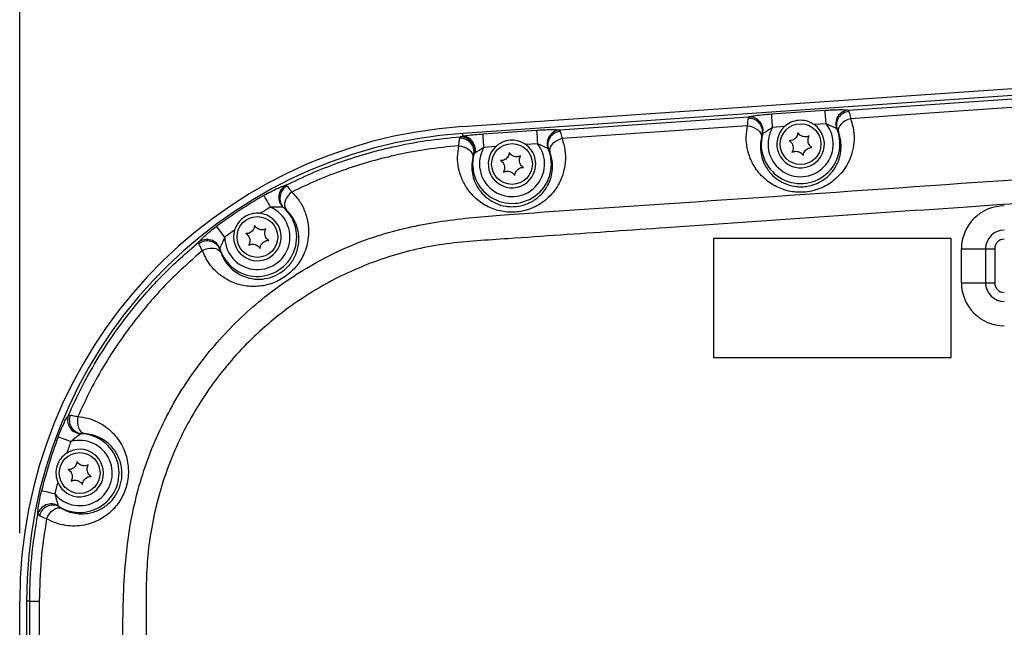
# Model space of a CAD drawing. Extents: x 0 to 8410, y 0 to 5940.
# Tile 187 of 210: x 6518 to 6808, y 4751 to 4930. Entities that reach past the tile are written whole.
import ezdxf

# ---------------------------------------------------------------- set-up
doc = ezdxf.new("R2010")
doc.units = 0
doc.header["$LTSCALE"] = 10
doc.layers.get('0').update_dxf_attribs({"linetype": 'CONTINUOUS'})
doc.styles.add('SLDTEXTSTYLE0', font='TXT', dxfattribs={"width": 0.605})
doc.dimstyles.new('SLDDIMSTYLE1', dxfattribs={"dimtxt": 50, "dimasz": 50, "dimexe": 0, "dimexo": 0.0625, "dimgap": 12.5, "dimtad": 1, "dimdec": 1, "dimrnd": 1e-09, "dimzin": 12, "dimtxsty": 'SLDTEXTSTYLE0', "dimsah": 1, "dimcen": 0.09, "dimazin": 3, "dimtfac": 1, "dimtofl": 0, "dimtmove": 0, "dimatfit": 3, "dimtolj": 1, "dimtzin": 12})

# ---------------------------------------------------------------- blocks, each defined once
blk = doc.blocks.new('_D_5')
at = {"color": 7, "linetype": 'CONTINUOUS'}
for p, q in [((6517.78, 4778.67), (6517.78, 5118.13)), ((7032.78, 4731.35), (7032.78, 5118.13)), ((7032.78, 5103.13), (6517.78, 5103.13))]:
    blk.add_line(p, q, dxfattribs=at)
for points in [[(6517.78, 5103.13), (6567.78, 5095.63), (6567.78, 5110.63)], [(7032.78, 5103.13), (6982.78, 5110.63), (6982.78, 5095.63)]]:
    blk.add_solid(points, dxfattribs=at)
at = {"color": 7, "linetype": 'CONTINUOUS', "insert": (6717.98, 5167.58), "char_height": 50, "attachment_point": 1, "style": 'SLDTEXTSTYLE0'}
blk.add_mtext('515', dxfattribs=at)

msp = doc.modelspace()

# ---------------------------------------------------------------- linework, layer by layer
at = {"color": 7, "linetype": 'CONTINUOUS'}
for p, q in [((6648.15, 4898.34), (7018.13, 4923.85)), ((7018.26, 4921.85), (6648.28, 4896.35)), ((6792.14, 4865.35), (6722.14, 4865.35)), ((6722.14, 4865.35), (6722.14, 4830.35)), ((6792.14, 4830.35), (6792.14, 4865.35)), ((6722.14, 4830.35), (6792.14, 4830.35)), ((6517.78, 4664.03), (6517.78, 4758.67)), ((6519.78, 4758.67), (6519.78, 4664.03))]:
    msp.add_line(p, q, dxfattribs=at)
at = {"color": 8, "linetype": 'CONTINUOUS'}
for p, q in [((6761.74, 4903.2), (6817.57, 4907.05)), ((6676.74, 4897.34), (6732.57, 4901.19)), ((6732.39, 4900.75), (6732.57, 4901.19)), ((6739.25, 4902.06), (6755.01, 4903.15)), ((6761.74, 4903.2), (6761.97, 4902.79)), ((6732.14, 4898.56), (6677.52, 4894.8)), ((6743.03, 4898.33), (6739.52, 4898.08)), ((6755.28, 4899.17), (6751.77, 4898.93)), ((6647.55, 4895.32), (6648.34, 4895.53)), ((6648.34, 4895.53), (6648.28, 4896.35)), ((6654.25, 4896.2), (6670.01, 4897.29)), ((6676.74, 4897.34), (6676.97, 4896.93)), ((6658.03, 4892.47), (6654.52, 4892.22)), ((6670.28, 4893.31), (6666.77, 4893.07)), ((6651.92, 4890.57), (6651.62, 4890.33)), ((6596.15, 4881.06), (6596.52, 4880.81)), ((6595.54, 4874.45), (6595.37, 4874.55)), ((6570.56, 4863.84), (6570.47, 4864.29)), ((6795.14, 4852.35), (6795.14, 4862.35)), ((6795.14, 4862.35), (6802.27, 4862.35)), ((6802.27, 4862.35), (6802.27, 4852.35)), ((6802.27, 4862.35), (6804.94, 4862.35)), ((6804.94, 4862.35), (6804.94, 4852.35)), ((6795.14, 4852.35), (6802.27, 4852.35)), ((6802.27, 4852.35), (6804.94, 4852.35)), ((6532.13, 4813.38), (6532.68, 4813.43)), ((6523.6, 4783.77), (6523.12, 4784.17)), ((6520.72, 4758.67), (6519.78, 4758.67)), ((6520.72, 4758.67), (6523.56, 4758.67)), ((6520.72, 4725.9), (6520.72, 4758.67)), ((6523.56, 4758.67), (6523.56, 4726.59))]:
    msp.add_line(p, q, dxfattribs=at)
at = {"color": 8, "linetype": 'CONTINUOUS', "flags": 128}
for points in [[(6817.15, 4904.42), (6787.15, 4902.35), (6762.52, 4900.66)], [(6739.52, 4898.08), (6739.47, 4898.82), (6739.42, 4899.53), (6739.38, 4900.19), (6739.33, 4900.78), (6739.3, 4901.28), (6739.27, 4901.66), (6739.26, 4901.93), (6739.25, 4902.06)], [(6755.28, 4899.17), (6755.23, 4899.91), (6755.18, 4900.62), (6755.14, 4901.28), (6755.09, 4901.87), (6755.06, 4902.36), (6755.03, 4902.75), (6755.02, 4903.01), (6755.01, 4903.15)], [(6732.14, 4898.56), (6732.98, 4898.43), (6733.78, 4898.18), (6734.52, 4897.82), (6735.16, 4897.38), (6735.67, 4896.88), (6736.04, 4896.33), (6736.24, 4895.76), (6736.27, 4895.19)], [(6762.52, 4900.66), (6761.72, 4900.41), (6760.95, 4900.05), (6760.27, 4899.6), (6759.7, 4899.08), (6759.26, 4898.5), (6758.97, 4897.91), (6758.85, 4897.32), (6758.9, 4896.75)], [(6654.52, 4892.22), (6654.47, 4892.96), (6654.42, 4893.67), (6654.38, 4894.33), (6654.33, 4894.92), (6654.3, 4895.42), (6654.27, 4895.8), (6654.26, 4896.07), (6654.25, 4896.2)], [(6670.01, 4897.29), (6670.02, 4897.15), (6670.03, 4896.89), (6670.06, 4896.5), (6670.09, 4896.01), (6670.14, 4895.42), (6670.18, 4894.76), (6670.23, 4894.05), (6670.28, 4893.31)], [(6647.12, 4892.69), (6647.95, 4892.56), (6648.76, 4892.31), (6649.5, 4891.96), (6650.15, 4891.52), (6650.67, 4891.02), (6651.04, 4890.46), (6651.24, 4889.89), (6651.26, 4889.33)], [(6677.52, 4894.8), (6676.72, 4894.55), (6675.95, 4894.19), (6675.27, 4893.74), (6674.7, 4893.22), (6674.26, 4892.64), (6673.97, 4892.05), (6673.85, 4891.46), (6673.9, 4890.89)], [(6591.67, 4874.61), (6591.31, 4875.25), (6590.95, 4875.87), (6590.63, 4876.45), (6590.33, 4876.96), (6590.09, 4877.39), (6589.9, 4877.73), (6589.76, 4877.96), (6589.7, 4878.07)], [(6597.92, 4879.08), (6597.28, 4878.5), (6596.72, 4877.85), (6596.28, 4877.13), (6595.97, 4876.4), (6595.8, 4875.67), (6595.79, 4875), (6595.94, 4874.4), (6596.23, 4873.9)], [(6578.17, 4865.79), (6577.73, 4866.39), (6577.31, 4866.96), (6576.91, 4867.49), (6576.56, 4867.96), (6576.27, 4868.36), (6576.03, 4868.67), (6575.88, 4868.89), (6575.8, 4868.99)], [(6571.58, 4861.85), (6572.36, 4862.21), (6573.19, 4862.45), (6574.02, 4862.58), (6574.82, 4862.57), (6575.55, 4862.43), (6576.17, 4862.17), (6576.66, 4861.79), (6576.99, 4861.33)], [(6534.89, 4812.98), (6534.76, 4812.13), (6534.76, 4811.28), (6534.86, 4810.45), (6535.09, 4809.69), (6535.41, 4809.03), (6535.83, 4808.51), (6536.31, 4808.14), (6536.83, 4807.95)], [(6532.84, 4805.59), (6532.15, 4805.85), (6531.48, 4806.1), (6530.86, 4806.34), (6530.31, 4806.54), (6529.84, 4806.72), (6529.48, 4806.85), (6529.23, 4806.95), (6529.11, 4806.99)], [(6528.09, 4790.18), (6527.37, 4790.36), (6526.68, 4790.53), (6526.04, 4790.68), (6525.46, 4790.82), (6524.98, 4790.94), (6524.6, 4791.03), (6524.35, 4791.09), (6524.22, 4791.12)], [(6525.7, 4782.89), (6526.07, 4783.66), (6526.54, 4784.37), (6527.09, 4785), (6527.7, 4785.5), (6528.33, 4785.87), (6528.96, 4786.07), (6529.55, 4786.11), (6530.09, 4785.97)]]:
    msp.add_lwpolyline(points, dxfattribs=at)
at = {"color": 7, "linetype": 'CONTINUOUS'}
for centre in [(6747.78, 4893.18), (6662.78, 4887.32), (6587.78, 4865.84), (6535.45, 4796.35)]:
    msp.add_circle(centre, 6, dxfattribs=at)
at = {"color": 8, "linetype": 'CONTINUOUS'}
for centre, radius, start, end in [((6732.67, 4897.13), 4.06, 346.6199, 91.4072), ((6762.19, 4899.17), 4.06, 96.4795, 201.2703), ((6762.36, 4898.78), 4.03, 95.4668, 198.1432), ((6732.56, 4896.73), 4.03, 349.7452, 92.4179), ((6747.78, 4893.18), 9.6, 149.2909, 38.5969), ((6647.67, 4891.27), 4.06, 346.6494, 91.7308), ((6647.9, 4891.44), 4.11, 347.7332, 83.8877), ((6677.19, 4893.31), 4.06, 96.4825, 201.2673), ((6677.36, 4892.92), 4.03, 95.4719, 198.1409), ((6747.78, 4893.18), 11.6, 165.8706, 22.0172), ((6647.56, 4890.86), 4.03, 349.7841, 92.7732), ((6662.78, 4887.32), 9.6, 149.2909, 38.5969), ((6662.78, 4887.32), 11.6, 165.8834, 22.0172), ((6598.13, 4877.52), 4.06, 119.3243, 227.0486), ((6598.44, 4877.26), 4.04, 118.513, 224.0292), ((6657.78, 4758.67), 137.44, 119.6898, 126.616), ((6807.78, 4862.35), 12.64, 90, 180), ((6587.78, 4865.84), 11.6, 198.3416, 47.9767), ((6587.78, 4865.84), 9.6, 180.2495, 66.0563), ((6657.78, 4758.67), 133.46, 119.6898, 121.2324), ((6657.78, 4758.67), 133.46, 125.0734, 126.616), ((6807.78, 4862.35), 5.51, 90, 180), ((6572.91, 4861.05), 4.06, 19.273, 126.9371), ((6573.03, 4860.65), 4.04, 22.354, 127.7887), ((6807.78, 4862.35), 2.84, 90, 180), ((6807.78, 4852.35), 12.64, 180, 270), ((6807.78, 4852.35), 5.51, 180, 270), ((6807.78, 4852.35), 2.84, 180, 270), ((6535.94, 4811.96), 4.06, 159.4426, 266.6636), ((6536.43, 4811.95), 4.04, 158.4617, 262.9791), ((6657.78, 4758.67), 137.44, 159.4167, 166.3429), ((6535.45, 4796.35), 9.6, 219.9764, 105.7832), ((6535.45, 4796.35), 11.6, 238.2908, 87.5736), ((6657.78, 4758.67), 133.46, 159.4167, 160.9593), ((6657.78, 4758.67), 133.46, 164.8003, 166.3429), ((6527.07, 4783.19), 4.07, 59.1701, 166.0325), ((6527.54, 4782.87), 4.04, 63.4034, 167.2476)]:
    msp.add_arc(centre, radius, start, end, dxfattribs=at)
at = {"color": 7, "linetype": 'CONTINUOUS'}
for centre, radius, start, end in [((6657.78, 4758.67), 140, 93.9439, 180), ((6747.78, 4893.18), 7, 132.6861, 55.2017), ((6657.78, 4758.67), 138, 93.9439, 180), ((6662.78, 4887.32), 7, 132.6861, 55.2017), ((6587.78, 4865.84), 7, 162.8653, 83.4404), ((6535.45, 4796.35), 7, 202.5922, 123.1673)]:
    msp.add_arc(centre, radius, start, end, dxfattribs=at)
at = {"color": 8, "linetype": 'CONTINUOUS'}
for points, knots in [([(6732.57, 4901.19), (6732.72, 4901.24), (6733.11, 4901.37), (6734.51, 4901.61), (6736.73, 4901.87), (6738.44, 4902), (6739.25, 4902.06)], [0, 0, 0, 0, 0.159076, 0.419524, 0.724361, 1, 1, 1, 1]), ([(6755.01, 4903.15), (6755.14, 4903.16), (6756.02, 4903.22), (6757.62, 4903.3), (6759.52, 4903.34), (6761.01, 4903.31), (6761.49, 4903.24), (6761.74, 4903.2)], [0, 0, 0, 0, 0.044205, 0.303088, 0.541637, 0.770645, 1, 1, 1, 1]), ([(6761.97, 4902.79), (6762.09, 4902.39), (6762.25, 4901.84), (6762.47, 4900.9), (6762.52, 4900.66)], [0, 0, 0, 0, 0.735867, 1, 1, 1, 1]), ([(6762.52, 4900.66), (6762.86, 4899.51), (6763.54, 4897.22), (6763.58, 4893.79), (6762.99, 4890.55), (6761.89, 4887.76), (6760.37, 4885.32), (6758.66, 4883.38), (6756.71, 4881.79), (6754.62, 4880.54), (6752.29, 4879.62), (6749.89, 4879.09), (6747.53, 4878.94), (6745.31, 4879.12), (6743.19, 4879.6), (6741.18, 4880.35), (6739.29, 4881.36), (6737.48, 4882.68), (6735.85, 4884.26), (6734.22, 4886.37), (6732.86, 4888.97), (6731.96, 4892.07), (6731.63, 4895.31), (6731.97, 4897.48), (6732.14, 4898.56)], [0, 0, 0, 0, 0.068014, 0.136015, 0.193013, 0.249958, 0.294506, 0.339005, 0.375553, 0.412067, 0.44866, 0.485228, 0.517439, 0.549655, 0.580844, 0.612049, 0.64579, 0.679552, 0.718815, 0.758104, 0.816446, 0.874843, 0.937416, 1, 1, 1, 1]), ([(6732.14, 4898.56), (6732.21, 4899.23), (6732.29, 4900.14), (6732.37, 4900.62), (6732.39, 4900.75)], [0, 0, 0, 0, 0.733434, 1, 1, 1, 1]), ([(6758.41, 4897.7), (6758.31, 4897.76), (6758.08, 4897.9), (6757.43, 4898.18), (6756.55, 4898.57), (6755.8, 4898.92), (6755.35, 4899.14), (6755.28, 4899.17)], [0, 0, 0, 0, 0.183355, 0.385807, 0.627147, 0.939876, 1, 1, 1, 1]), ([(7021.94, 4525.44), (6997.45, 4526.98), (6948.47, 4530.05), (6875.04, 4535.39), (6776.62, 4542.62), (6699.53, 4546.78), (6643.99, 4551.66), (6634.93, 4553.23), (6626.01, 4555.45), (6617.32, 4558.46), (6608.94, 4562.25), (6600.87, 4566.73), (6593.21, 4571.88), (6586.02, 4577.64), (6579.36, 4583.99), (6573.25, 4590.89), (6567.74, 4598.27), (6562.87, 4606.07), (6558.7, 4614.26), (6555.22, 4622.77), (6552.46, 4631.54), (6550.27, 4641.36), (6548.87, 4652.19), (6548.18, 4663.98), (6548.1, 4675.81), (6548.37, 4687.66), (6548.73, 4699.51), (6548.93, 4711.25), (6548.74, 4722.88), (6548.4, 4734.41), (6548.14, 4745.94), (6548.18, 4757.46), (6548.76, 4768.94), (6549.99, 4779.59), (6551.99, 4789.36), (6554.61, 4798.19), (6557.94, 4806.78), (6561.98, 4815.04), (6566.72, 4822.91), (6572.09, 4830.37), (6578.07, 4837.35), (6584.61, 4843.82), (6591.7, 4849.7), (6599.28, 4854.98), (6607.27, 4859.6), (6615.58, 4863.55), (6624.22, 4866.65), (6633.1, 4868.92), (6642.15, 4870.53), (6651.28, 4871.65), (6673.11, 4873.33), (6741.03, 4877.75), (6836, 4884.63), (6921.31, 4890.12), (6963.47, 4893.38), (6981.53, 4895.02), (6999.6, 4896.48), (7017.69, 4897.47), (7035, 4897.78), (7051.5, 4896.87), (7067.08, 4894.61), (7082.42, 4891.08), (7097.39, 4886.28), (7111.89, 4880.21), (7125.84, 4872.93), (7139.14, 4864.52), (7151.68, 4855.03), (7163.35, 4844.49), (7174.12, 4833), (7183.89, 4820.64), (7192.58, 4807.53), (7200.11, 4793.71), (7206.45, 4779.29), (7211.58, 4764.39), (7215.14, 4750.28), (7217.41, 4737.14), (7218.83, 4723.88), (7219.27, 4709.33), (7218.42, 4693.59), (7216.27, 4677.98), (7212.82, 4662.63), (7208.05, 4647.63), (7202.04, 4633.07), (7194.83, 4619.06), (7186.49, 4605.72), (7177.03, 4593.16), (7166.54, 4581.42), (7155.1, 4570.6), (7142.82, 4560.78), (7129.73, 4552.07), (7115.95, 4544.47), (7101.58, 4538.05), (7087.07, 4532.97), (7072.56, 4529.23), (7058.15, 4526.61), (7048.42, 4525.82), (7043.57, 4525.43)], [0, 0, 0, 0, 0.041818, 0.083637, 0.125456, 0.209994, 0.215204, 0.220429, 0.225648, 0.230849, 0.236072, 0.241314, 0.246556, 0.251779, 0.256994, 0.262228, 0.267461, 0.272676, 0.27788, 0.283103, 0.288325, 0.293529, 0.300223, 0.30692, 0.31364, 0.320379, 0.327119, 0.333841, 0.340384, 0.346942, 0.353498, 0.360039, 0.366562, 0.373082, 0.378296, 0.383528, 0.388761, 0.393975, 0.399179, 0.404401, 0.409624, 0.414828, 0.420055, 0.4253, 0.430545, 0.435771, 0.440956, 0.446157, 0.451381, 0.456613, 0.461824, 0.48868, 0.572619, 0.624074, 0.634371, 0.644675, 0.654975, 0.665264, 0.675549, 0.684458, 0.693398, 0.702338, 0.711247, 0.720155, 0.729094, 0.738034, 0.746942, 0.755858, 0.764805, 0.773753, 0.782668, 0.791585, 0.800534, 0.809483, 0.8184, 0.825299, 0.832198, 0.841118, 0.850069, 0.859021, 0.867941, 0.876858, 0.885807, 0.894756, 0.903672, 0.912583, 0.921526, 0.930469, 0.93938, 0.948289, 0.957231, 0.966172, 0.975081, 0.983383, 0.991698, 1, 1, 1, 1]), ([(6596.15, 4881.06), (6598.65, 4882.26), (6603.64, 4884.67), (6611.44, 4887.71), (6619.44, 4890.32), (6628.14, 4892.56), (6637.51, 4894.36), (6644.2, 4895), (6647.55, 4895.32)], [0, 0, 0, 0, 0.155014, 0.310027, 0.467386, 0.624745, 0.811866, 1, 1, 1, 1]), ([(6647.37, 4894.89), (6647.41, 4895.05), (6647.45, 4895.24), (6647.54, 4895.31), (6647.55, 4895.32)], [0, 0, 0, 0, 0.826056, 1, 1, 1, 1]), ([(6648.34, 4895.53), (6648.71, 4895.6), (6649.63, 4895.76), (6651.74, 4896.01), (6653.44, 4896.14), (6654.25, 4896.2)], [0, 0, 0, 0, 0.2586414, 0.6479602, 1, 1, 1, 1]), ([(6670.01, 4897.29), (6670.14, 4897.3), (6671.02, 4897.36), (6672.62, 4897.44), (6674.52, 4897.48), (6676.01, 4897.45), (6676.49, 4897.38), (6676.74, 4897.34)], [0, 0, 0, 0, 0.044203, 0.30309, 0.541639, 0.770646, 1, 1, 1, 1]), ([(6676.97, 4896.93), (6677.09, 4896.53), (6677.25, 4895.98), (6677.47, 4895.04), (6677.52, 4894.8)], [0, 0, 0, 0, 0.735875, 1, 1, 1, 1]), ([(6736.27, 4895.19), (6736.13, 4894.4), (6735.84, 4892.81), (6736.04, 4890.44), (6736.68, 4888.12), (6737.91, 4885.72), (6739.91, 4883.41), (6742.75, 4881.59), (6745.45, 4880.77), (6747.69, 4880.58), (6749.87, 4880.71), (6751.7, 4881.21), (6753.4, 4881.98), (6754.68, 4882.74), (6756.14, 4883.94), (6757.43, 4885.4), (6758.55, 4887.22), (6759.36, 4889.3), (6759.76, 4891.7), (6759.7, 4894.23), (6759.17, 4895.91), (6758.9, 4896.75)], [0, 0, 0, 0, 0.064749, 0.130672, 0.190148, 0.250896, 0.329448, 0.394901, 0.45364, 0.482987, 0.513484, 0.567483, 0.581778, 0.616399, 0.652129, 0.695936, 0.740918, 0.79879, 0.858034, 0.928236, 1, 1, 1, 1]), ([(6736.53, 4896.01), (6736.51, 4895.96), (6736.43, 4895.79), (6736.33, 4895.44), (6736.27, 4895.19)], [0, 0, 0, 0, 0.276447, 1, 1, 1, 1]), ([(6736.62, 4896.19), (6736.6, 4896.16), (6736.56, 4896.12), (6736.54, 4896.04), (6736.53, 4896.01)], [0, 0, 0, 0, 0.674052, 1, 1, 1, 1]), ([(6739.52, 4898.08), (6739.14, 4897.83), (6738.41, 4897.35), (6737.45, 4896.77), (6736.85, 4896.39), (6736.68, 4896.25), (6736.62, 4896.19)], [0, 0, 0, 0, 0.342613, 0.650377, 0.874526, 1, 1, 1, 1]), ([(6758.53, 4897.53), (6758.5, 4897.59), (6758.46, 4897.66), (6758.42, 4897.69), (6758.41, 4897.7)], [0, 0, 0, 0, 0.885684, 1, 1, 1, 1]), ([(6758.9, 4896.75), (6758.87, 4896.84), (6758.72, 4897.2), (6758.61, 4897.39), (6758.53, 4897.53)], [0, 0, 0, 0, 0.25281, 1, 1, 1, 1]), ([(6647.12, 4892.69), (6643.95, 4892.38), (6637.6, 4891.75), (6628.71, 4890.04), (6620.44, 4887.93), (6612.79, 4885.46), (6605.25, 4882.56), (6600.37, 4880.24), (6597.92, 4879.08)], [0, 0, 0, 0, 0.185827, 0.372606, 0.528319, 0.684032, 0.842016, 1, 1, 1, 1]), ([(6677.52, 4894.8), (6677.86, 4893.67), (6678.54, 4891.38), (6678.58, 4887.96), (6677.99, 4884.7), (6676.9, 4881.92), (6675.38, 4879.47), (6673.67, 4877.54), (6671.72, 4875.93), (6669.64, 4874.7), (6667.3, 4873.76), (6664.92, 4873.23), (6662.54, 4873.08), (6660.33, 4873.26), (6658.2, 4873.74), (6656.2, 4874.48), (6654.3, 4875.5), (6652.49, 4876.81), (6650.85, 4878.39), (6649.24, 4880.5), (6647.85, 4883.09), (6646.93, 4886.18), (6646.6, 4889.42), (6646.94, 4891.59), (6647.12, 4892.69)], [0, 0, 0, 0, 0.067054, 0.136003, 0.192248, 0.249939, 0.293901, 0.338981, 0.375021, 0.412042, 0.447938, 0.485205, 0.516905, 0.549632, 0.58043, 0.612024, 0.645407, 0.679523, 0.718412, 0.758071, 0.81567, 0.874851, 0.936657, 1, 1, 1, 1]), ([(6647.12, 4892.69), (6647.13, 4892.81), (6647.18, 4893.45), (6647.27, 4894.27), (6647.34, 4894.72), (6647.37, 4894.89)], [0, 0, 0, 0, 0.119855, 0.663756, 1, 1, 1, 1]), ([(6673.41, 4891.84), (6673.31, 4891.9), (6673.08, 4892.04), (6672.43, 4892.32), (6671.55, 4892.71), (6670.8, 4893.06), (6670.35, 4893.28), (6670.28, 4893.31)], [0, 0, 0, 0, 0.18336, 0.385819, 0.627143, 0.939906, 1, 1, 1, 1]), ([(7052.79, 4533.37), (7055.46, 4533.71), (7062.17, 4534.57), (7072.81, 4536.67), (7085.46, 4540.04), (7098.7, 4544.67), (7112.42, 4550.79), (7125.75, 4558.13), (7138.38, 4566.57), (7150.18, 4575.99), (7161.1, 4586.31), (7171.22, 4597.63), (7180.32, 4609.74), (7188.32, 4622.5), (7195.22, 4635.86), (7201.04, 4649.91), (7205.62, 4664.38), (7208.95, 4679.08), (7211.04, 4693.97), (7211.88, 4709.16), (7211.44, 4723.27), (7210.08, 4736.11), (7207.91, 4748.65), (7204.55, 4762.08), (7199.71, 4776.31), (7193.61, 4790.24), (7186.35, 4803.57), (7178.06, 4816.16), (7168.78, 4827.98), (7158.41, 4839.11), (7147.15, 4849.29), (7135.17, 4858.42), (7122.5, 4866.5), (7109.03, 4873.57), (7095.04, 4879.45), (7080.71, 4884.1), (7066.07, 4887.53), (7051.02, 4889.74), (7035.87, 4890.69), (7020.83, 4890.21), (7001.07, 4888.67), (6966.43, 4886.39), (6897.18, 4881.54), (6807.77, 4875.43), (6727.81, 4869.88), (6682.26, 4866.77), (6663.71, 4865.46), (6652.5, 4864.74), (6643.5, 4863.94), (6634.79, 4862.39), (6626.37, 4860.07), (6618.28, 4857.12), (6610.48, 4853.5), (6602.98, 4849.22), (6595.84, 4844.31), (6589.14, 4838.81), (6582.95, 4832.79), (6577.29, 4826.27), (6572.18, 4819.27), (6567.67, 4811.86), (6563.83, 4804.14), (6560.65, 4796.12), (6558.14, 4787.82), (6556.37, 4779.44), (6555.3, 4771.06), (6554.97, 4762.03), (6555.16, 4742.13), (6554.97, 4716.1), (6555.14, 4689.69), (6554.92, 4673.05), (6554.81, 4661.42), (6555.33, 4650.93), (6556.68, 4641.53), (6558.58, 4633.25), (6561.21, 4625.02), (6564.53, 4617.03), (6568.83, 4608.73), (6574.26, 4600.32), (6580.11, 4593.05), (6585.6, 4587.28), (6590.89, 4582.4), (6596.97, 4577.57), (6603.99, 4572.86), (6611.64, 4568.61), (6619.25, 4565.2), (6626.63, 4562.59), (6633.41, 4560.7), (6640.2, 4559.3), (6646.92, 4558.37), (6771.2, 4550.14), (6893.13, 4541.57), (7012.85, 4533.16)], [0, 0, 0, 0, 0.004767, 0.011939, 0.019144, 0.02788, 0.036677, 0.045664, 0.054719, 0.063484, 0.072311, 0.081233, 0.090284, 0.099021, 0.107819, 0.116808, 0.125863, 0.134602, 0.143401, 0.152392, 0.161449, 0.168303, 0.175186, 0.183922, 0.19272, 0.201708, 0.210763, 0.219501, 0.228299, 0.237289, 0.246345, 0.255079, 0.263874, 0.272859, 0.281911, 0.290649, 0.299449, 0.30844, 0.317497, 0.326232, 0.334992, 0.352512, 0.387552, 0.457632, 0.510841, 0.529138, 0.538287, 0.543702, 0.548972, 0.554238, 0.55931, 0.564383, 0.569434, 0.574486, 0.57961, 0.584735, 0.589787, 0.594839, 0.599964, 0.605088, 0.610137, 0.615185, 0.620306, 0.625427, 0.630315, 0.635204, 0.641376, 0.665474, 0.681183, 0.688032, 0.69488, 0.701716, 0.706569, 0.711638, 0.716708, 0.721811, 0.726914, 0.733191, 0.739468, 0.743363, 0.747259, 0.752167, 0.757074, 0.762173, 0.767598, 0.771793, 0.775988, 0.780015, 0.784042, 0.787962, 1, 1, 1, 1]), ([(6651.53, 4890.15), (6651.5, 4890.09), (6651.43, 4889.93), (6651.34, 4889.62), (6651.27, 4889.37), (6651.26, 4889.33)], [0, 0, 0, 0, 0.347824, 0.886331, 1, 1, 1, 1]), ([(6651.62, 4890.33), (6651.61, 4890.32), (6651.58, 4890.29), (6651.55, 4890.21), (6651.53, 4890.15)], [0, 0, 0, 0, 0.164747, 1, 1, 1, 1]), ([(6654.52, 4892.22), (6654.14, 4891.97), (6653.41, 4891.49), (6652.48, 4890.93), (6652.07, 4890.66), (6651.92, 4890.57)], [0, 0, 0, 0, 0.414276, 0.786463, 1, 1, 1, 1]), ([(6673.53, 4891.67), (6673.5, 4891.73), (6673.46, 4891.8), (6673.42, 4891.83), (6673.41, 4891.84)], [0, 0, 0, 0, 0.8855172, 1, 1, 1, 1]), ([(6673.9, 4890.89), (6673.87, 4890.98), (6673.72, 4891.34), (6673.61, 4891.53), (6673.53, 4891.67)], [0, 0, 0, 0, 0.2528723, 1, 1, 1, 1]), ([(6589.7, 4878.07), (6589.85, 4878.16), (6590.69, 4878.64), (6592.19, 4879.43), (6593.98, 4880.28), (6595.4, 4880.87), (6595.9, 4881), (6596.15, 4881.06)], [0, 0, 0, 0, 0.056141, 0.318548, 0.55574, 0.778643, 1, 1, 1, 1]), ([(6596.52, 4880.81), (6596.79, 4880.5), (6597.17, 4880.07), (6597.76, 4879.29), (6597.92, 4879.08)], [0, 0, 0, 0, 0.717957, 1, 1, 1, 1]), ([(6597.92, 4879.08), (6598.73, 4878.19), (6600.35, 4876.43), (6601.97, 4873.18), (6602.88, 4869.58), (6602.93, 4866.19), (6602.37, 4863.22), (6601.55, 4860.9), (6600.41, 4858.78), (6599.03, 4856.9), (6597.34, 4855.2), (6595.47, 4853.79), (6593.49, 4852.71), (6591.5, 4851.94), (6589.46, 4851.46), (6587.34, 4851.23), (6585.19, 4851.28), (6582.72, 4851.69), (6580.13, 4852.57), (6577.55, 4854.01), (6575.34, 4855.85), (6573.15, 4858.38), (6572.17, 4860.54), (6571.58, 4861.85)], [0, 0, 0, 0, 0.069439, 0.138869, 0.208473, 0.277955, 0.320192, 0.362389, 0.397618, 0.432821, 0.468213, 0.503592, 0.535157, 0.566732, 0.598552, 0.630392, 0.666317, 0.702266, 0.75554, 0.808873, 0.86298, 0.91711, 1, 1, 1, 1]), ([(6576.99, 4861.33), (6577.41, 4860.36), (6578.1, 4858.78), (6579.68, 4856.9), (6581.28, 4855.53), (6583.17, 4854.44), (6585.54, 4853.59), (6588.39, 4853.27), (6591.59, 4853.77), (6594.47, 4855.07), (6596.25, 4856.54), (6597.43, 4857.83), (6598.26, 4858.97), (6599.09, 4860.55), (6599.68, 4862.27), (6600.06, 4864.47), (6599.99, 4866.99), (6599.27, 4869.61), (6598.05, 4871.98), (6596.84, 4873.26), (6596.23, 4873.9)], [0, 0, 0, 0, 0.086643, 0.142525, 0.199236, 0.252877, 0.307726, 0.378212, 0.438426, 0.496403, 0.547373, 0.561328, 0.594091, 0.627967, 0.669077, 0.711297, 0.781604, 0.854437, 0.926424, 1, 1, 1, 1]), ([(6595.37, 4874.55), (6595.24, 4874.57), (6594.96, 4874.61), (6594.22, 4874.62), (6593.21, 4874.62), (6592.33, 4874.62), (6591.78, 4874.61), (6591.67, 4874.61)], [0, 0, 0, 0, 0.1762535, 0.3734483, 0.6124909, 0.924917, 1, 1, 1, 1]), ([(6596.23, 4873.9), (6596.15, 4873.97), (6595.86, 4874.24), (6595.67, 4874.36), (6595.54, 4874.45)], [0, 0, 0, 0, 0.2707018, 1, 1, 1, 1]), ([(6570.47, 4864.29), (6570.61, 4864.47), (6570.93, 4864.88), (6572.13, 4866.03), (6573.82, 4867.49), (6575.13, 4868.49), (6575.8, 4868.99)], [0, 0, 0, 0, 0.200917, 0.463141, 0.726905, 1, 1, 1, 1]), ([(6532.13, 4813.38), (6533.37, 4816.09), (6535.86, 4821.52), (6540.27, 4829.36), (6545.19, 4836.97), (6550.22, 4843.71), (6555.19, 4849.61), (6560, 4854.76), (6565.07, 4859.69), (6568.67, 4862.76), (6570.47, 4864.29)], [0, 0, 0, 0, 0.139065, 0.278125, 0.419629, 0.561133, 0.670268, 0.7794, 0.889699, 1, 1, 1, 1]), ([(6571.58, 4861.85), (6571.26, 4862.44), (6570.82, 4863.26), (6570.62, 4863.71), (6570.56, 4863.84)], [0, 0, 0, 0, 0.717282, 1, 1, 1, 1]), ([(6578.17, 4865.79), (6577.98, 4865.36), (6577.63, 4864.57), (6577.17, 4863.53), (6576.85, 4862.78), (6576.78, 4862.5), (6576.75, 4862.39)], [0, 0, 0, 0, 0.337502, 0.60874, 0.840735, 1, 1, 1, 1]), ([(6571.58, 4861.85), (6568.23, 4858.88), (6561.5, 4852.9), (6553.68, 4843.94), (6547.54, 4835.73), (6542.84, 4828.48), (6538.56, 4820.91), (6536.11, 4815.62), (6534.89, 4812.98)], [0, 0, 0, 0, 0.21782, 0.437864, 0.577219, 0.716576, 0.858288, 1, 1, 1, 1]), ([(6576.75, 4862.39), (6576.74, 4862.34), (6576.74, 4862.27), (6576.76, 4862.2), (6576.77, 4862.19)], [0, 0, 0, 0, 0.874239, 1, 1, 1, 1]), ([(6576.77, 4862.19), (6576.77, 4862.13), (6576.81, 4861.94), (6576.92, 4861.58), (6576.99, 4861.33)], [0, 0, 0, 0, 0.292707, 1, 1, 1, 1]), ([(6534.89, 4812.98), (6535.87, 4812.85), (6537.82, 4812.59), (6540.79, 4811.47), (6543.72, 4809.67), (6546.1, 4807.3), (6547.79, 4804.78), (6548.85, 4802.46), (6549.52, 4800.06), (6549.83, 4797.67), (6549.77, 4795.19), (6549.34, 4792.8), (6548.59, 4790.59), (6547.6, 4788.61), (6546.37, 4786.83), (6544.92, 4785.21), (6543.25, 4783.8), (6541.29, 4782.57), (6539.13, 4781.62), (6536.66, 4780.94), (6534.02, 4780.67), (6531.19, 4780.87), (6528.36, 4781.54), (6526.58, 4782.44), (6525.7, 4782.89)], [0, 0, 0, 0, 0.057464, 0.114924, 0.183569, 0.252116, 0.297013, 0.341865, 0.379252, 0.416614, 0.454149, 0.491671, 0.524984, 0.558303, 0.591243, 0.624199, 0.660563, 0.696946, 0.739694, 0.782468, 0.833994, 0.885544, 0.942769, 1, 1, 1, 1]), ([(6529.11, 4806.99), (6529.14, 4807.1), (6529.47, 4807.96), (6530.09, 4809.49), (6530.93, 4811.32), (6531.66, 4812.72), (6531.98, 4813.16), (6532.13, 4813.38)], [0, 0, 0, 0, 0.036874, 0.305159, 0.547253, 0.774426, 1, 1, 1, 1]), ([(6532.68, 4813.43), (6533.12, 4813.36), (6533.71, 4813.26), (6534.66, 4813.04), (6534.89, 4812.98)], [0, 0, 0, 0, 0.754484, 1, 1, 1, 1]), ([(6530.09, 4785.97), (6530.73, 4785.64), (6532.02, 4784.97), (6534.07, 4784.45), (6536.15, 4784.28), (6538.09, 4784.46), (6539.93, 4784.94), (6541.99, 4785.82), (6544.24, 4787.41), (6546.34, 4789.99), (6547.66, 4793.08), (6547.94, 4795.45), (6547.88, 4797.25), (6547.7, 4798.6), (6547.19, 4800.37), (6546.39, 4802.08), (6545.12, 4803.92), (6543.34, 4805.64), (6541.18, 4806.92), (6538.99, 4807.71), (6537.56, 4807.87), (6536.83, 4807.95)], [0, 0, 0, 0, 0.059187, 0.119322, 0.172196, 0.225916, 0.268826, 0.312455, 0.383681, 0.446084, 0.507631, 0.567661, 0.577154, 0.612336, 0.648682, 0.692745, 0.737998, 0.807643, 0.879597, 0.939334, 1, 1, 1, 1]), ([(6535.7, 4807.9), (6535.58, 4807.83), (6535.33, 4807.67), (6534.74, 4807.19), (6533.95, 4806.53), (6533.29, 4805.97), (6532.89, 4805.64), (6532.84, 4805.59)], [0, 0, 0, 0, 0.180105, 0.382035, 0.627743, 0.950475, 1, 1, 1, 1]), ([(6535.94, 4807.94), (6535.86, 4807.94), (6535.77, 4807.93), (6535.71, 4807.9), (6535.7, 4807.9)], [0, 0, 0, 0, 0.832983, 1, 1, 1, 1]), ([(6536.83, 4807.95), (6536.74, 4807.96), (6536.34, 4807.98), (6536.11, 4807.96), (6535.94, 4807.94)], [0, 0, 0, 0, 0.234989, 1, 1, 1, 1]), ([(6523.12, 4784.17), (6523.12, 4784.38), (6523.11, 4784.91), (6523.29, 4786.5), (6523.66, 4788.71), (6524.03, 4790.31), (6524.22, 4791.12)], [0, 0, 0, 0, 0.182679, 0.450873, 0.720665, 1, 1, 1, 1]), ([(6528.09, 4790.18), (6528.22, 4789.72), (6528.45, 4788.9), (6528.77, 4787.8), (6528.99, 4787.04), (6529.11, 4786.78), (6529.15, 4786.68)], [0, 0, 0, 0, 0.343301, 0.619304, 0.8553, 1, 1, 1, 1]), ([(6529.15, 4786.68), (6529.19, 4786.63), (6529.24, 4786.57), (6529.33, 4786.5), (6529.35, 4786.49)], [0, 0, 0, 0, 0.725581, 1, 1, 1, 1]), ([(6529.35, 4786.49), (6529.39, 4786.46), (6529.54, 4786.32), (6529.85, 4786.13), (6530.09, 4785.97)], [0, 0, 0, 0, 0.227516, 1, 1, 1, 1]), ([(6520.72, 4758.67), (6520.82, 4762.93), (6521.02, 4771.49), (6522.42, 4779.93), (6523.12, 4784.17)], [0, 0, 0, 0, 0.497806, 1, 1, 1, 1]), ([(6525.7, 4782.89), (6525.07, 4778.89), (6523.8, 4770.87), (6523.64, 4762.75), (6523.56, 4758.67)], [0, 0, 0, 0, 0.497938, 1, 1, 1, 1]), ([(6525.7, 4782.89), (6525.03, 4783.15), (6524.18, 4783.49), (6523.71, 4783.72), (6523.6, 4783.77)], [0, 0, 0, 0, 0.781005, 1, 1, 1, 1])]:
    msp.add_open_spline(points, degree=3, knots=knots, dxfattribs=at)
at = {"color": 7, "linetype": 'CONTINUOUS'}
for points, knots in [([(6751.77, 4898.93), (6751.18, 4899.27), (6749.95, 4899.98), (6747.75, 4900.3), (6745.5, 4899.93), (6743.94, 4899.11), (6743.2, 4898.48), (6743.03, 4898.33)], [0, 0, 0, 0, 0.214308, 0.448861, 0.692774, 0.927035, 1, 1, 1, 1]), ([(6746.97, 4896.59), (6746.93, 4896.3), (6746.87, 4895.81), (6746.46, 4895.12), (6745.96, 4894.63), (6745.35, 4894.31), (6744.82, 4894.19), (6744.52, 4894.19), (6744.42, 4894.19)], [0, 0, 0, 0, 0.235586, 0.408164, 0.581129, 0.745068, 0.917188, 1, 1, 1, 1]), ([(6750.32, 4895.58), (6750.06, 4895.47), (6749.59, 4895.28), (6748.8, 4895.29), (6748.12, 4895.48), (6747.54, 4895.85), (6747.18, 4896.24), (6747.02, 4896.5), (6746.97, 4896.59)], [0, 0, 0, 0, 0.235571, 0.408157, 0.581159, 0.745065, 0.917193, 1, 1, 1, 1]), ([(6751.13, 4892.18), (6750.9, 4892.35), (6750.5, 4892.66), (6750.11, 4893.35), (6749.94, 4894.03), (6749.97, 4894.72), (6750.13, 4895.23), (6750.27, 4895.5), (6750.32, 4895.58)], [0, 0, 0, 0, 0.235554, 0.408135, 0.581133, 0.745089, 0.917182, 1, 1, 1, 1]), ([(6666.77, 4893.07), (6666.18, 4893.41), (6664.95, 4894.12), (6662.75, 4894.44), (6660.5, 4894.07), (6658.94, 4893.25), (6658.2, 4892.62), (6658.03, 4892.47)], [0, 0, 0, 0, 0.214318, 0.44887, 0.692784, 0.927035, 1, 1, 1, 1]), ([(6744.42, 4894.19), (6744.65, 4894.01), (6745.05, 4893.71), (6745.44, 4893.02), (6745.61, 4892.33), (6745.58, 4891.64), (6745.42, 4891.13), (6745.28, 4890.87), (6745.23, 4890.78)], [0, 0, 0, 0, 0.235556, 0.408135, 0.581136, 0.745037, 0.917181, 1, 1, 1, 1]), ([(6651.26, 4889.33), (6651.24, 4889.24), (6651.05, 4888.41), (6650.87, 4886.8), (6651.05, 4884.53), (6651.68, 4882.26), (6652.91, 4879.86), (6654.91, 4877.55), (6657.75, 4875.73), (6660.45, 4874.91), (6662.69, 4874.72), (6664.41, 4874.83), (6666.09, 4875.18), (6667.29, 4875.61), (6668.49, 4876.17), (6669.68, 4876.88), (6671.14, 4878.08), (6672.43, 4879.54), (6673.55, 4881.36), (6674.36, 4883.44), (6674.76, 4885.84), (6674.7, 4888.37), (6674.17, 4890.05), (6673.9, 4890.89)], [0, 0, 0, 0, 0.00729, 0.068466, 0.130631, 0.190079, 0.2508, 0.329341, 0.394788, 0.453521, 0.482865, 0.513358, 0.542817, 0.573375, 0.581826, 0.616444, 0.65217, 0.695972, 0.740948, 0.798815, 0.858052, 0.928247, 1, 1, 1, 1]), ([(6661.97, 4890.73), (6661.93, 4890.44), (6661.87, 4889.95), (6661.46, 4889.26), (6660.96, 4888.77), (6660.35, 4888.45), (6659.82, 4888.33), (6659.52, 4888.33), (6659.42, 4888.33)], [0, 0, 0, 0, 0.235582, 0.408154, 0.581163, 0.745072, 0.917189, 1, 1, 1, 1]), ([(6665.32, 4889.72), (6665.06, 4889.61), (6664.59, 4889.42), (6663.8, 4889.43), (6663.12, 4889.62), (6662.54, 4889.99), (6662.18, 4890.38), (6662.02, 4890.64), (6661.97, 4890.73)], [0, 0, 0, 0, 0.235568, 0.408144, 0.581135, 0.745069, 0.917195, 1, 1, 1, 1]), ([(6666.13, 4886.32), (6665.9, 4886.49), (6665.5, 4886.8), (6665.11, 4887.49), (6664.94, 4888.17), (6664.97, 4888.86), (6665.13, 4889.37), (6665.27, 4889.64), (6665.32, 4889.72)], [0, 0, 0, 0, 0.235556, 0.408135, 0.581136, 0.745037, 0.917181, 1, 1, 1, 1]), ([(6745.23, 4890.78), (6745.5, 4890.89), (6745.96, 4891.08), (6746.75, 4891.07), (6747.43, 4890.88), (6748.01, 4890.51), (6748.38, 4890.12), (6748.53, 4889.86), (6748.58, 4889.78)], [0, 0, 0, 0, 0.235568, 0.408144, 0.581135, 0.745069, 0.917195, 1, 1, 1, 1]), ([(6748.58, 4889.78), (6748.62, 4890.06), (6748.69, 4890.56), (6749.09, 4891.24), (6749.6, 4891.73), (6750.2, 4892.05), (6750.73, 4892.17), (6751.03, 4892.18), (6751.13, 4892.18)], [0, 0, 0, 0, 0.235582, 0.408154, 0.581163, 0.745072, 0.917189, 1, 1, 1, 1]), ([(6659.42, 4888.33), (6659.65, 4888.15), (6660.05, 4887.85), (6660.44, 4887.16), (6660.61, 4886.47), (6660.58, 4885.78), (6660.42, 4885.27), (6660.28, 4885.01), (6660.23, 4884.92)], [0, 0, 0, 0, 0.235554, 0.408135, 0.581133, 0.745089, 0.917182, 1, 1, 1, 1]), ([(6660.23, 4884.92), (6660.5, 4885.03), (6660.96, 4885.22), (6661.75, 4885.21), (6662.43, 4885.02), (6663.01, 4884.65), (6663.38, 4884.26), (6663.53, 4884), (6663.58, 4883.92)], [0, 0, 0, 0, 0.235561, 0.408151, 0.581158, 0.745099, 0.917191, 1, 1, 1, 1]), ([(6663.58, 4883.92), (6663.62, 4884.2), (6663.69, 4884.7), (6664.09, 4885.38), (6664.6, 4885.87), (6665.2, 4886.19), (6665.73, 4886.31), (6666.03, 4886.32), (6666.13, 4886.32)], [0, 0, 0, 0, 0.235586, 0.408164, 0.581129, 0.745068, 0.917188, 1, 1, 1, 1]), ([(6588.58, 4872.79), (6588.2, 4872.81), (6587.16, 4872.88), (6585.34, 4872.52), (6583.39, 4871.45), (6581.86, 4869.82), (6581.33, 4868.51), (6581.09, 4867.9)], [0, 0, 0, 0, 0.116772, 0.322475, 0.566367, 0.795722, 1, 1, 1, 1]), ([(6586.97, 4869.24), (6586.93, 4868.96), (6586.87, 4868.46), (6586.46, 4867.78), (6585.96, 4867.29), (6585.35, 4866.97), (6584.82, 4866.85), (6584.52, 4866.84), (6584.42, 4866.84)], [0, 0, 0, 0, 0.235578, 0.408152, 0.581153, 0.745094, 0.91719, 1, 1, 1, 1]), ([(6590.32, 4868.24), (6590.06, 4868.13), (6589.59, 4867.94), (6588.8, 4867.94), (6588.12, 4868.14), (6587.54, 4868.51), (6587.18, 4868.9), (6587.02, 4869.16), (6586.97, 4869.24)], [0, 0, 0, 0, 0.235567, 0.408149, 0.581133, 0.745066, 0.917191, 1, 1, 1, 1]), ([(6584.42, 4866.84), (6584.65, 4866.66), (6585.05, 4866.36), (6585.44, 4865.67), (6585.61, 4864.99), (6585.58, 4864.3), (6585.42, 4863.78), (6585.28, 4863.52), (6585.23, 4863.43)], [0, 0, 0, 0, 0.235555, 0.408132, 0.581133, 0.74509, 0.917181, 1, 1, 1, 1]), ([(6591.13, 4864.83), (6590.9, 4865.01), (6590.5, 4865.31), (6590.11, 4866), (6589.94, 4866.69), (6589.97, 4867.37), (6590.13, 4867.89), (6590.27, 4868.15), (6590.32, 4868.24)], [0, 0, 0, 0, 0.235557, 0.408139, 0.58114, 0.74504, 0.917135, 1, 1, 1, 1]), ([(6585.23, 4863.43), (6585.5, 4863.54), (6585.96, 4863.74), (6586.75, 4863.73), (6587.43, 4863.53), (6588.01, 4863.17), (6588.38, 4862.77), (6588.53, 4862.51), (6588.58, 4862.43)], [0, 0, 0, 0, 0.235566, 0.408151, 0.581152, 0.745089, 0.91719, 1, 1, 1, 1]), ([(6588.58, 4862.43), (6588.62, 4862.72), (6588.69, 4863.21), (6589.09, 4863.89), (6589.6, 4864.38), (6590.2, 4864.7), (6590.73, 4864.83), (6591.03, 4864.83), (6591.13, 4864.83)], [0, 0, 0, 0, 0.235534, 0.408158, 0.581129, 0.745068, 0.917182, 1, 1, 1, 1]), ([(6531.62, 4802.21), (6531.44, 4802.08), (6530.62, 4801.51), (6529.42, 4800.16), (6528.52, 4798), (6528.33, 4795.73), (6528.77, 4794.34), (6528.99, 4793.66)], [0, 0, 0, 0, 0.069049, 0.30921, 0.551156, 0.781402, 1, 1, 1, 1]), ([(6534.64, 4799.76), (6534.6, 4799.47), (6534.54, 4798.98), (6534.14, 4798.29), (6533.63, 4797.81), (6533.02, 4797.49), (6532.5, 4797.36), (6532.19, 4797.36), (6532.1, 4797.36)], [0, 0, 0, 0, 0.235536, 0.408113, 0.581125, 0.745066, 0.917181, 1, 1, 1, 1]), ([(6534.64, 4799.76), (6534.6, 4799.47), (6534.54, 4798.98), (6534.14, 4798.29), (6533.63, 4797.81), (6533.02, 4797.49), (6532.5, 4797.36), (6532.19, 4797.36), (6532.1, 4797.36)], [0, 0, 0, 0, 0.235536, 0.408113, 0.581125, 0.745066, 0.917181, 1, 1, 1, 1]), ([(6537.99, 4798.75), (6537.73, 4798.64), (6537.27, 4798.45), (6536.47, 4798.46), (6535.8, 4798.65), (6535.21, 4799.02), (6534.85, 4799.41), (6534.69, 4799.67), (6534.64, 4799.76)], [0, 0, 0, 0, 0.235565, 0.408157, 0.581151, 0.745094, 0.91719, 1, 1, 1, 1]), ([(6537.99, 4798.75), (6537.73, 4798.64), (6537.27, 4798.45), (6536.47, 4798.46), (6535.8, 4798.65), (6535.21, 4799.02), (6534.85, 4799.41), (6534.69, 4799.67), (6534.64, 4799.76)], [0, 0, 0, 0, 0.235565, 0.408157, 0.581151, 0.745094, 0.91719, 1, 1, 1, 1]), ([(6532.1, 4797.36), (6532.32, 4797.18), (6532.72, 4796.88), (6533.11, 4796.19), (6533.28, 4795.5), (6533.25, 4794.82), (6533.1, 4794.3), (6532.95, 4794.04), (6532.9, 4793.95)], [0, 0, 0, 0, 0.235523, 0.408146, 0.581145, 0.745044, 0.917136, 1, 1, 1, 1]), ([(6532.1, 4797.36), (6532.32, 4797.18), (6532.72, 4796.88), (6533.11, 4796.19), (6533.28, 4795.5), (6533.25, 4794.82), (6533.1, 4794.3), (6532.95, 4794.04), (6532.9, 4793.95)], [0, 0, 0, 0, 0.235523, 0.408146, 0.581145, 0.745044, 0.917136, 1, 1, 1, 1]), ([(6538.8, 4795.35), (6538.57, 4795.52), (6538.18, 4795.83), (6537.79, 4796.52), (6537.62, 4797.2), (6537.64, 4797.89), (6537.8, 4798.4), (6537.95, 4798.67), (6537.99, 4798.75)], [0, 0, 0, 0, 0.235554, 0.408132, 0.581132, 0.745088, 0.917181, 1, 1, 1, 1]), ([(6538.8, 4795.35), (6538.57, 4795.52), (6538.18, 4795.83), (6537.79, 4796.52), (6537.62, 4797.2), (6537.64, 4797.89), (6537.8, 4798.4), (6537.95, 4798.67), (6537.99, 4798.75)], [0, 0, 0, 0, 0.235554, 0.408132, 0.581132, 0.745088, 0.917181, 1, 1, 1, 1]), ([(6532.9, 4793.95), (6533.17, 4794.06), (6533.63, 4794.25), (6534.42, 4794.25), (6535.1, 4794.05), (6535.68, 4793.68), (6536.05, 4793.29), (6536.2, 4793.03), (6536.25, 4792.95)], [0, 0, 0, 0, 0.2355682, 0.4081509, 0.5811347, 0.745069, 0.9171945, 1, 1, 1, 1]), ([(6532.9, 4793.95), (6533.17, 4794.06), (6533.63, 4794.25), (6534.42, 4794.25), (6535.1, 4794.05), (6535.68, 4793.68), (6536.05, 4793.29), (6536.2, 4793.03), (6536.25, 4792.95)], [0, 0, 0, 0, 0.2355682, 0.4081509, 0.5811347, 0.745069, 0.9171945, 1, 1, 1, 1]), ([(6536.25, 4792.95), (6536.29, 4793.23), (6536.36, 4793.73), (6536.76, 4794.41), (6537.27, 4794.9), (6537.88, 4795.22), (6538.4, 4795.34), (6538.7, 4795.35), (6538.8, 4795.35)], [0, 0, 0, 0, 0.235579, 0.408148, 0.581154, 0.745088, 0.917191, 1, 1, 1, 1]), ([(6536.25, 4792.95), (6536.29, 4793.23), (6536.36, 4793.73), (6536.76, 4794.41), (6537.27, 4794.9), (6537.88, 4795.22), (6538.4, 4795.34), (6538.7, 4795.35), (6538.8, 4795.35)], [0, 0, 0, 0, 0.235579, 0.408148, 0.581154, 0.745088, 0.917191, 1, 1, 1, 1])]:
    msp.add_open_spline(points, degree=3, knots=knots, dxfattribs=at)

# ---------------------------------------------------------------- dimensions: what is measured, and where the dimension line sits
dim = msp.add_linear_dim(base=(6517.78, 5103.13), p1=(7032.78, 4711.35), p2=(6517.78, 4758.67), dimstyle='SLDDIMSTYLE1', dxfattribs=at)
dim.commit()
dim.dimension.update_dxf_attribs({"geometry": '_D_5', "text_midpoint": (6775.28, 5103.13), "dimtype": 160})

doc.saveas('drawing.dxf')
